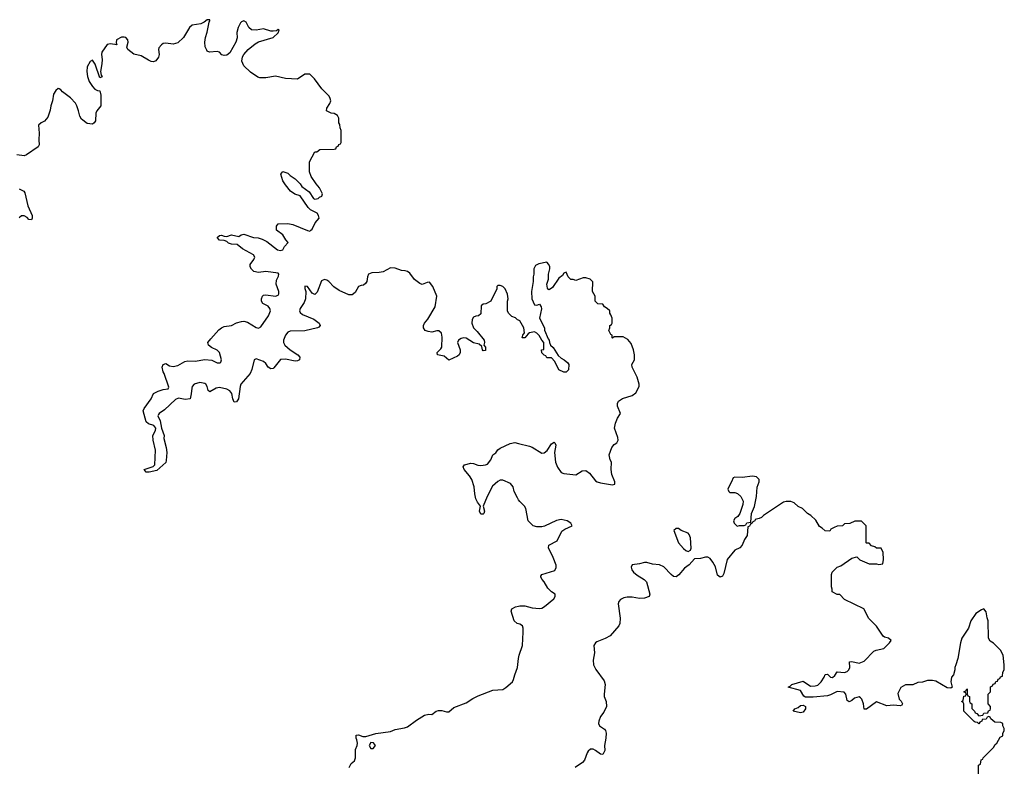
# Model space of a CAD drawing. Header units: inches. Extents: x 2396598 to 2566999, y 262085 to 451979.
# Tile 254 of 256: x 2535914 to 2543978, y 380299 to 386415. Entities that reach past the tile are written whole.
import ezdxf

# ---------------------------------------------------------------- set-up
doc = ezdxf.new("R2010")
doc.units = ezdxf.units.IN
doc.header["$MEASUREMENT"] = 0
doc.layers.add('C5338', color=7, linetype='Continuous')
doc.layers.add('C5348', color=7, linetype='Continuous')

msp = doc.modelspace()

# ---------------------------------------------------------------- linework, layer by layer
at = {"layer": 'C5338', "color": 5, "elevation": 20}
for points in [[(2540000, 383953), (2539990, 383958), (2539973.6, 383973.6), (2539944.7, 383984.7), (2539918, 384010), (2539908.7, 384030), (2539909, 384110), (2539914, 384130), (2539910, 384166), (2539888.7, 384210), (2539870, 384228.7), (2539850, 384238), (2539830, 384238), (2539822, 384230), (2539822, 384210), (2539772, 384110), (2539731.6, 384088.4), (2539710, 384086), (2539694, 384070), (2539690, 384006), (2539671.6, 383988.4), (2539650, 383988), (2539630, 383978), (2539619.6, 383960.4), (2539618, 383930), (2539632, 383890), (2539662, 383862), (2539718, 383790), (2539722, 383770), (2539714, 383750), (2539730, 383734), (2539730, 383706), (2539710, 383704), (2539704, 383710), (2539698, 383738), (2539676.4, 383756.4), (2539630, 383769.4), (2539570, 383806.6), (2539550, 383808.2), (2539530, 383804.7), (2539507, 383790), (2539500.3, 383770), (2539522.6, 383710), (2539522.6, 383690), (2539512.7, 383670), (2539499.7, 383660.3), (2539430, 383625.2), (2539390, 383659.3), (2539337.2, 383670), (2539332.3, 383690), (2539362, 383718), (2539370, 383732), (2539373.7, 383813.7), (2539367.6, 383847.6), (2539346.6, 383866.6), (2539330, 383867), (2539290, 383856.4), (2539260, 383860), (2539235.1, 383870), (2539221.6, 383890), (2539220.7, 383910), (2539229.4, 383930), (2539256.6, 383963.4), (2539317.2, 384062.8), (2539329.7, 384150), (2539298.4, 384230), (2539270, 384266), (2539250, 384263.7), (2539210, 384247), (2539190, 384254.5), (2539148.2, 384288.2), (2539110, 384339.3), (2539090, 384352.7), (2539070, 384359.3), (2539040.9, 384360.9), (2538990, 384381.2), (2538950, 384384), (2538890.6, 384349.4), (2538856.8, 384343.2), (2538798.8, 384341.2), (2538772, 384330), (2538762.8, 384310), (2538756, 384270), (2538746.4, 384253.6), (2538730, 384242), (2538710, 384239), (2538690, 384228.7), (2538660.7, 384179.3), (2538637.3, 384162.7), (2538610, 384162.7), (2538530, 384198), (2538488, 384228), (2538445.2, 384270), (2538430, 384280.9), (2538410, 384286.6), (2538385.1, 384274.9), (2538350, 384182), (2538330, 384164), (2538310, 384174), (2538270, 384229.2), (2538250, 384232), (2538250, 384214), (2538257.1, 384190), (2538256, 384130), (2538242.5, 384097.5), (2538210.3, 384050), (2538205.8, 384030), (2538210, 384017.3), (2538230, 384000.9), (2538322.4, 383962.4), (2538366, 383930), (2538376, 383910), (2538364, 383896), (2538352, 383890), (2538250, 383865.3), (2538130, 383864.8), (2538110, 383855.6), (2538090, 383832.1), (2538075.1, 383790), (2538075.2, 383770), (2538084.5, 383750), (2538130, 383710.2), (2538191.8, 383670), (2538207.4, 383650), (2538206.4, 383630), (2538190, 383619.8), (2538170, 383619.3), (2538090, 383635.2), (2538050, 383630.8), (2537996.5, 383563.5), (2537990, 383557.7), (2537970, 383555.8), (2537950, 383567.6), (2537930, 383599.6), (2537910, 383615.3), (2537850, 383637.3), (2537833.4, 383630), (2537816.3, 383550), (2537802.6, 383517.4), (2537726.4, 383430), (2537719.7, 383410), (2537705.2, 383310), (2537690, 383285.1), (2537670, 383281.6), (2537659.4, 383310), (2537652.7, 383352.7), (2537635.8, 383375.8), (2537610, 383388.9), (2537550, 383403.2), (2537524.1, 383395.9), (2537470, 383366.3), (2537457.4, 383377.4), (2537448.7, 383410), (2537438.5, 383430), (2537430, 383435.7), (2537390, 383442.5), (2537342, 383430), (2537326, 383410), (2537322.6, 383397.4), (2537319.5, 383350), (2537310, 383308.7), (2537270, 383305.2), (2537213.8, 383313.8), (2537190, 383304.2), (2537100.1, 383219.9), (2537055.5, 383190), (2537050, 383181.2), (2537044.9, 383170), (2537064.7, 383130), (2537075.5, 383070), (2537098.4, 383010), (2537094.9, 382985.1), (2537112.9, 382910), (2537117.8, 382870), (2537114.4, 382805.6), (2537110, 382789.3), (2537036.4, 382723.6), (2536974, 382710), (2536948.7, 382710), (2536934, 382730), (2537006, 382754), (2537019.6, 382770), (2537025.6, 382890), (2537008.3, 382970), (2537005.6, 383010), (2537026, 383050), (2537028.7, 383070), (2537011.8, 383091.8), (2536970, 383105.7), (2536950, 383122), (2536926.4, 383210), (2536933, 383230), (2536989.8, 383310), (2537010, 383352.2), (2537047.1, 383372.9), (2537090, 383385.6), (2537129.6, 383390.4), (2537135.8, 383404.2), (2537097.3, 383517.3), (2537088.1, 383531.9), (2537081.6, 383570), (2537090, 383592), (2537110, 383598.8), (2537139.9, 383579.9), (2537170, 383574.4), (2537210, 383583.6), (2537266, 383614), (2537290, 383620.6), (2537350, 383617.6), (2537431.1, 383631.1), (2537486.5, 383626.5), (2537530, 383604.6), (2537554.9, 383605.1), (2537560.7, 383610), (2537566.6, 383630), (2537549.7, 383690), (2537530, 383708.3), (2537485.6, 383730), (2537460.5, 383750), (2537456.2, 383770), (2537480.1, 383799.9), (2537545.4, 383874.6), (2537567.7, 383892.3), (2537590, 383901.2), (2537649.2, 383910), (2537689.1, 383930.9), (2537730, 383943.2), (2537750, 383944.5), (2537778.7, 383938.7), (2537850, 383893.8), (2537870, 383889.2), (2537890, 383899), (2537951.9, 383990), (2537968.7, 384030), (2537963.5, 384050), (2537950, 384067.6), (2537904, 384090), (2537895.3, 384110), (2537895.3, 384130), (2537902, 384150), (2537910, 384158), (2537930, 384162.8), (2538010, 384151.8), (2538030, 384159.5), (2538037.6, 384170), (2538037.7, 384190), (2538014.2, 384250), (2538018.4, 384281.6), (2538034.3, 384314.3), (2538036.3, 384330), (2538030, 384337.6), (2537930, 384353.5), (2537870, 384345.6), (2537832.8, 384352.8), (2537811.2, 384371.2), (2537800.7, 384390), (2537801.6, 384410), (2537831.5, 384450), (2537838.7, 384470), (2537829.6, 384490), (2537738.3, 384538.3), (2537694.3, 384574.3), (2537650, 384577.1), (2537625.1, 384585.1), (2537610, 384598.4), (2537590, 384606), (2537550, 384609.7), (2537532.3, 384630), (2537550, 384647.7), (2537566, 384650), (2537590, 384640.7), (2537610, 384639.3), (2537650, 384654), (2537710, 384638.8), (2537727.3, 384652.7), (2537750, 384659.3), (2537830, 384632), (2537868.4, 384628.4), (2537898.6, 384618.6), (2537938.9, 384598.9), (2538025.7, 384530), (2538050, 384524.4), (2538069.6, 384530.3), (2538083.5, 384556.5), (2538112.3, 384590), (2538093.1, 384613.1), (2538070, 384654), (2538018, 384690), (2538016.4, 384723.6), (2538030, 384742), (2538110, 384746.8), (2538150, 384737.3), (2538270, 384687.7), (2538290, 384684), (2538299, 384690), (2538310, 384698.8), (2538335.1, 384750), (2538366, 384790), (2538361.7, 384810), (2538349.6, 384830), (2538296.8, 384856.8), (2538275.7, 384875.7), (2538211.1, 384971.1), (2538166.3, 384986.3), (2538133.2, 385010), (2538090, 385062), (2538070, 385095.3), (2538054, 385150), (2538070, 385172), (2538110, 385158), (2538130, 385138), (2538170.8, 385110.8), (2538210, 385072), (2538224.7, 385050), (2538284.1, 385004.1), (2538319.3, 384950), (2538330, 384946.3), (2538359.3, 384950), (2538370, 384962.8), (2538388, 384970), (2538394, 384990), (2538370, 385038), (2538342, 385070), (2538302, 385130), (2538288.7, 385170), (2538288.4, 385251.6), (2538330, 385332), (2538347.3, 385332.7), (2538372.7, 385352.7), (2538490, 385354), (2538502, 385358), (2538507.3, 385372.7), (2538522, 385378), (2538527.3, 385392.7), (2538542, 385398), (2538546, 385410), (2538547.3, 385507.3), (2538538, 385530), (2538536.4, 385556.4), (2538528, 385570), (2538528, 385610), (2538518, 385630), (2538490, 385648), (2538466, 385650), (2538428, 385670), (2538428.7, 385690), (2538455.3, 385730), (2538462, 385750), (2538458, 385770), (2538448, 385790), (2538388.7, 385850), (2538328.7, 385930), (2538290, 385968), (2538250, 385968), (2538188.9, 385928.9), (2538090, 385934), (2538010, 385954), (2537930, 385939), (2537880.2, 385940.2), (2537864.7, 385944.7), (2537804.7, 385984.7), (2537750, 386038), (2537734.6, 386074.6), (2537739, 386110), (2537749.4, 386130.6), (2537784, 386170), (2537841.6, 386218.4), (2537870, 386234.8), (2537990, 386270.6), (2538030, 386307.7), (2538039, 386330), (2538030, 386334.5), (2538016.3, 386323.7), (2537990, 386320.5), (2537970, 386321.1), (2537910, 386339.8), (2537850, 386330.7), (2537813.5, 386333.5), (2537791.2, 386351.2), (2537770, 386393.7), (2537750, 386405.4), (2537730, 386398.3), (2537722.3, 386390), (2537703.2, 386350), (2537693.4, 386310), (2537694, 386266), (2537684.9, 386230), (2537635.5, 386144.5), (2537610, 386124), (2537590, 386122), (2537570, 386128.7), (2537550, 386148.7), (2537530, 386155.3), (2537468.4, 386148.4), (2537450, 386158), (2537445.6, 386165.6), (2537432.9, 386192.9), (2537429.5, 386230.5), (2537435.1, 386270), (2537450, 386312), (2537465.2, 386394.8), (2537472.3, 386410), (2537470, 386415.3), (2537450, 386414.5), (2537424.6, 386395.4), (2537397.4, 386382.6), (2537326, 386370), (2537304.2, 386350), (2537255.5, 386270), (2537210, 386226.6), (2537170, 386215.1), (2537110, 386222.7), (2537090, 386219.3), (2537076, 386210), (2537054.4, 386185.6), (2537050.8, 386170), (2537056.3, 386130), (2537050, 386108.7), (2537030, 386079), (2537010, 386069.2), (2536990, 386072.7), (2536970, 386082.7), (2536910, 386119.5), (2536850, 386134), (2536799.3, 386170), (2536791.6, 386190), (2536801.1, 386230), (2536799.8, 386250), (2536782.4, 386270), (2536770, 386273.5), (2536748.7, 386271.3), (2536705.5, 386250), (2536704.7, 386224.7), (2536710, 386208), (2536657, 386217), (2536630, 386213.3), (2536587.9, 386150), (2536584.4, 386130), (2536588.9, 386090), (2536586.9, 386053.1), (2536576.3, 385990), (2536580.7, 385960.7), (2536590, 385946), (2536570, 385938), (2536532, 386050), (2536510, 386084), (2536490, 386074), (2536466.3, 386030), (2536463.7, 385990), (2536468.9, 385950), (2536483.1, 385910), (2536510, 385867.3), (2536530, 385846.8), (2536550, 385836), (2536570, 385832), (2536577.3, 385797.3), (2536578, 385710), (2536544.9, 385670), (2536538, 385650), (2536534, 385586), (2536524.7, 385570), (2536510, 385559), (2536465.6, 385565.6), (2536420.1, 385600.1), (2536405.6, 385625.6), (2536396.9, 385670), (2536383, 385710), (2536370, 385731.6), (2536330, 385775.1), (2536263.5, 385823.5), (2536250, 385842), (2536238, 385850), (2536230, 385851.8), (2536210, 385834.5), (2536190, 385805.2), (2536182.3, 385750), (2536169.4, 385710), (2536164.5, 385675.5), (2536143.8, 385616.2), (2536116.8, 385583.2), (2536090, 385569.7), (2536068.7, 385550), (2536073.7, 385486.3), (2536070.4, 385430.4), (2536073.4, 385390), (2536066.2, 385373.8), (2535970, 385307.6), (2535950, 385301.3), (2535890, 385309.6)], [(2535909.1, 385029.1), (2535947.7, 385010), (2535956.9, 384996.9), (2535980.3, 384890), (2536014.9, 384810), (2536016.3, 384790), (2536010, 384775.3), (2535990, 384779), (2535975.1, 384795.1), (2535950, 384807.8), (2535930, 384807.8), (2535909.1, 384790.9)], [(2540000, 382483), (2539990, 382498), (2539964, 382550), (2539955.3, 382590), (2539934.8, 382614.8), (2539870, 382643.7), (2539850, 382642), (2539830, 382631.5), (2539786.5, 382593.5), (2539741.7, 382510), (2539710.7, 382430), (2539720.7, 382390), (2539714, 382370), (2539710, 382365.2), (2539690, 382364), (2539680.9, 382390), (2539689, 382430), (2539662.2, 382462.3), (2539649.5, 382490), (2539640.7, 382530), (2539637.2, 382590), (2539617, 382650), (2539598.8, 382678.8), (2539554.5, 382730), (2539546.3, 382753.7), (2539558, 382770), (2539610, 382782), (2539630, 382780.5), (2539666.4, 382766.4), (2539690, 382764.6), (2539730, 382768.7), (2539745.4, 382774.6), (2539773.2, 382810), (2539788, 382850), (2539813.6, 382866.4), (2539830, 382891.3), (2539850, 382906), (2539930, 382944), (2539970, 382950.7), (2540000, 382943.7)], [(2540000, 381465.3), (2539988.1, 381468.1), (2539965.1, 381490), (2539939.5, 381570), (2539944, 381590), (2539973.4, 381606.6), (2540000, 381612.2)], [(2538612.7, 380290), (2538630, 380322.8), (2538655.1, 380344.9), (2538663.7, 380370), (2538664, 380436), (2538679, 380470), (2538681.2, 380490), (2538676.5, 380516.5), (2538669, 380530), (2538670, 380554), (2538690, 380558), (2538724, 380544), (2538750, 380544), (2538832.1, 380567.9), (2538950, 380584.9), (2538990, 380600.4), (2539065.6, 380614.4), (2539090, 380622.8), (2539162.5, 380677.5), (2539230, 380718), (2539266, 380726), (2539290, 380724.7), (2539324, 380750), (2539343.8, 380756.2), (2539370, 380755.3), (2539410, 380744.9), (2539430, 380746.8), (2539470, 380780.7), (2539570, 380818), (2539624, 380856), (2539670, 380878), (2539790, 380924.2), (2539870.9, 380929.1), (2539896.4, 380943.6), (2539949.4, 380990), (2539959.6, 381010), (2539968.2, 381050), (2539991, 381110), (2540000, 381182.1)]]:
    msp.add_lwpolyline(points, dxfattribs=at)
msp.add_lwpolyline([(2538790, 380493.2), (2538776, 380470), (2538790, 380444.7), (2538810, 380444.7), (2538828.7, 380470), (2538812.3, 380492.3)], close=True, dxfattribs=at)
at = {"layer": 'C5348', "color": 5, "elevation": 20}
for points in [[(2540000, 382943.7), (2540090, 382922.8), (2540110, 382914.8), (2540190, 382864), (2540210, 382867.3), (2540234.5, 382885.5), (2540270, 382940.7), (2540290, 382954.8), (2540298, 382950), (2540304, 382930), (2540293.4, 382870), (2540302, 382790), (2540317.3, 382750), (2540350, 382706.8), (2540370, 382697.3), (2540470, 382686), (2540520.9, 382719.1), (2540550, 382722.8), (2540580.9, 382700.9), (2540630, 382638.8), (2540644.7, 382630), (2540670, 382620.5), (2540770, 382604), (2540788, 382610), (2540789, 382630), (2540762.7, 382690), (2540757.2, 382730), (2540762, 382790), (2540749.4, 382809.4), (2540741.2, 382850), (2540763.7, 382910), (2540784.1, 382935.9), (2540803.7, 382950), (2540814.5, 382970), (2540813.1, 382993.1), (2540786.6, 383070), (2540794, 383110), (2540808.7, 383150), (2540835.3, 383190), (2540809.4, 383249.4), (2540809.1, 383270.9), (2540818, 383290), (2540850, 383311.3), (2540930, 383338), (2540960.4, 383359.6), (2540988, 383410), (2540988, 383430), (2540970, 383486), (2540928.9, 383568.9), (2540928, 383590), (2540948, 383630), (2540948, 383670), (2540942, 383710), (2540923.1, 383763.1), (2540894.6, 383794.6), (2540856.4, 383816.4), (2540782, 383818), (2540770, 383806), (2540766, 383810), (2540766, 383830), (2540756.4, 383836.4), (2540738, 383870), (2540746, 383890), (2540746, 383910), (2540762, 383918), (2540766, 383930), (2540766, 383970), (2540756.4, 383996.4), (2540746, 384010), (2540746, 384030), (2540726, 384050), (2540703.1, 384063.1), (2540690, 384086), (2540648.4, 384088.4), (2540628.4, 384108.4), (2540628, 384150), (2540606, 384190), (2540607.3, 384267.3), (2540586, 384290), (2540550, 384302), (2540530, 384302), (2540470, 384278), (2540447.3, 384287.3), (2540428.4, 384288.4), (2540406, 384310), (2540390, 384346), (2540370, 384338), (2540358.8, 384321.2), (2540330, 384297.2), (2540277.6, 384222.4), (2540250, 384202), (2540244, 384204), (2540236.5, 384216.5), (2540232, 384250), (2540246, 384290), (2540244, 384330), (2540254.6, 384374.6), (2540255.3, 384390), (2540248, 384410), (2540230, 384428), (2540165.4, 384414.6), (2540138, 384402), (2540125.4, 384374.6), (2540124.7, 384330), (2540118, 384310), (2540118.8, 384270), (2540104.7, 384190), (2540107.8, 384127.7), (2540130, 384078.8), (2540150, 384078), (2540170, 384084.7), (2540184, 384064), (2540187.1, 384047.1), (2540171, 383970), (2540212, 383890), (2540212.7, 383872.7), (2540241, 383801), (2540251.3, 383790), (2540252, 383770), (2540262, 383750), (2540282, 383730), (2540325.4, 383665.4), (2540350, 383642), (2540374, 383630), (2540403.6, 383603.6), (2540412, 383590), (2540410, 383546), (2540390, 383528), (2540370, 383528), (2540330, 383548), (2540296.4, 383616.4), (2540270, 383646), (2540230, 383646), (2540222, 383662), (2540210, 383666), (2540190, 383686), (2540188, 383710), (2540206, 383714), (2540208, 383770), (2540189.1, 383789.1), (2540168.4, 383828.4), (2540148.4, 383848.4), (2540130, 383858), (2540090, 383849.2), (2540078, 383842), (2540051.3, 383810), (2540030, 383809), (2540035.3, 383830), (2540048.7, 383850), (2540044, 383890), (2540010, 383948), (2540000, 383953)], [(2540000, 381612.2), (2540010, 381614.3), (2540050, 381612.9), (2540110, 381597.7), (2540170, 381592.4), (2540190, 381595.5), (2540212.8, 381607.2), (2540289.6, 381670), (2540299.6, 381690), (2540298.4, 381710), (2540270, 381727.8), (2540238.9, 381758.9), (2540210, 381809.3), (2540192.7, 381830), (2540181.2, 381850), (2540182, 381858), (2540190, 381871.3), (2540296.5, 381903.5), (2540307.3, 381927.3), (2540307.3, 381947.3), (2540284, 382010), (2540244, 382090), (2540248, 382110), (2540314.8, 382145.2), (2540355.1, 382224.9), (2540378.6, 382241.4), (2540438, 382270), (2540428, 382290), (2540398, 382310), (2540350, 382321.2), (2540310, 382313.2), (2540212.8, 382267.2), (2540190, 382261.2), (2540150, 382261.2), (2540118, 382270), (2540079, 382310), (2540059, 382410), (2540048.7, 382430), (2540010, 382468), (2540000, 382483)], [(2543766, 380210), (2543766, 380310), (2543782, 380318), (2543787.3, 380352.7), (2543802, 380358), (2543806, 380370), (2543890, 380454), (2543903.1, 380476.9), (2543918, 380490), (2543943.1, 380536.9), (2543966, 380550), (2543966, 380570), (2543978, 380590), (2543978, 380610), (2543966, 380630), (2543966, 380650), (2543950, 380658), (2543900.4, 380660.4), (2543867.3, 380687.3), (2543862, 380702), (2543850, 380706), (2543838, 380702), (2543830, 380686), (2543798, 380682), (2543794, 380670), (2543778, 380662), (2543770, 380648), (2543758, 380658), (2543740.4, 380660.4), (2543730, 380666), (2543646, 380750), (2543646, 380810), (2543642, 380822), (2543628, 380830), (2543642, 380838), (2543647.3, 380872.7), (2543662, 380878), (2543666, 380890), (2543662, 380902), (2543646, 380910), (2543662, 380918), (2543670, 380934), (2543674, 380930), (2543674, 380890), (2543678, 380878), (2543694, 380870), (2543694, 380830), (2543698, 380818), (2543711.6, 380811.6), (2543712.7, 380772.7), (2543734, 380750), (2543738, 380738), (2543752.7, 380732.7), (2543770, 380714), (2543802, 380718), (2543810, 380734), (2543842, 380738), (2543847.3, 380752.7), (2543862, 380758), (2543866, 380770), (2543866, 380790), (2543846, 380810), (2543846, 380890), (2543866, 380910), (2543866, 380950), (2543882, 380958), (2543887.3, 380972.7), (2543902, 380978), (2543907.3, 380992.7), (2543922, 380998), (2543927.3, 381012.7), (2543942, 381018), (2543947.3, 381032.7), (2543962, 381038), (2543966, 381070), (2543978, 381090), (2543978, 381130), (2543968, 381210), (2543948, 381250), (2543890, 381308), (2543863.1, 381323.1), (2543848, 381350), (2543846, 381490), (2543836.4, 381516.4), (2543830, 381566), (2543810, 381588), (2543790, 381582), (2543744.7, 381550), (2543704.7, 381490), (2543684.7, 381430), (2543631.3, 381350), (2543618, 381310), (2543596.9, 381183.1), (2543582, 381130), (2543572, 381110), (2543572, 381090), (2543562, 381050), (2543546, 381030), (2543541, 380990), (2543552, 380948), (2543539.6, 380940.4), (2543510, 380942), (2543416.5, 380996.5), (2543390, 381002), (2543350, 381002), (2543307.3, 380987.3), (2543270, 380986), (2543230, 380968), (2543170, 380968), (2543130, 380946), (2543105.4, 380894.6), (2543118, 380850), (2543134, 380834), (2543144.7, 380810), (2543139.8, 380800.2), (2543125.4, 380794.6), (2543070, 380799.3), (2543014.6, 380794.6), (2542930, 380828), (2542850, 380768.7), (2542830, 380768), (2542823.7, 380810), (2542810, 380848), (2542800.2, 380860.2), (2542788.7, 380868.7), (2542750, 380858), (2542730, 380837.2), (2542706.3, 380826.3), (2542690, 380838), (2542679.3, 380890), (2542665.6, 380905.6), (2542610, 380911.3), (2542555.6, 380884.4), (2542530, 380876.9), (2542413.5, 380866.5), (2542350, 380867), (2542334.8, 380874.8), (2542310, 380919), (2542208.9, 380948.9), (2542224, 380956), (2542238, 380970), (2542330, 380998), (2542390, 380954.8), (2542430, 380957.3), (2542450, 380964), (2542477.2, 380990), (2542502, 381030), (2542510, 381052), (2542530, 381054), (2542554, 381030), (2542570, 381026.8), (2542590, 381042), (2542610, 381074), (2542667.9, 381067.9), (2542690, 381076), (2542704, 381090), (2542712.3, 381110), (2542710, 381154), (2542730, 381158), (2542790, 381144.9), (2542830, 381160.7), (2542910, 381242), (2542928.4, 381251.6), (2542990, 381264.9), (2543039, 381310), (2543052.7, 381330), (2543030, 381349), (2542997.2, 381357.2), (2542985.2, 381365.2), (2542930, 381448), (2542868, 381510), (2542828.4, 381588.4), (2542670, 381666), (2542630, 381706), (2542610, 381708), (2542568.9, 381728.9), (2542568.7, 381750), (2542562, 381770), (2542562, 381870), (2542569.1, 381890.9), (2542609.1, 381930.9), (2542638, 381942), (2542730, 382004.7), (2542770, 382014), (2542794, 381990), (2542870, 381958), (2542930, 381958), (2542950, 381952), (2542982, 381958), (2542987.3, 381992.7), (2542986, 382050), (2542970, 382086), (2542930, 382086), (2542916.4, 382096.4), (2542890, 382106), (2542870, 382126), (2542850, 382126), (2542846, 382130), (2542846, 382270), (2542807.3, 382307.3), (2542752.7, 382307.3), (2542711.6, 382288.4), (2542670, 382286), (2542651.6, 382268.4), (2542610, 382266), (2542583.6, 382256.4), (2542558, 382242), (2542550, 382226), (2542510, 382228), (2542486, 382250), (2542463.1, 382263.1), (2542434.6, 382314.6), (2542394.6, 382354.6), (2542366, 382370), (2542326, 382410), (2542290, 382428), (2542258, 382458), (2542230, 382468.7), (2542191.6, 382468.4), (2542170, 382462), (2542006, 382354), (2541990, 382338), (2541970, 382328), (2541938, 382322), (2541934, 382310), (2541918, 382302), (2541914, 382290), (2541898, 382282), (2541890, 382266), (2541878, 382262), (2541871.3, 382190), (2541850, 382158), (2541831, 382110), (2541810.6, 382089.4), (2541770, 382068.7), (2541707.7, 381992.3), (2541682, 381878), (2541670, 381858), (2541650, 381848), (2541630, 381866), (2541612.1, 381932.1), (2541592.1, 381972.1), (2541570, 382002), (2541550, 382013.2), (2541530, 382013.2), (2541490, 382002), (2541441, 381999), (2541396, 381950), (2541357.5, 381922.5), (2541312.1, 381867.9), (2541290, 381852.7), (2541270, 381855.1), (2541250, 381869.4), (2541190, 381933.6), (2541155.3, 381950), (2541096.2, 381956.2), (2541050, 381969.6), (2541030, 381969.6), (2540990, 381956.9), (2540930.4, 381949.6), (2540922.4, 381930), (2540926.7, 381910), (2540940.3, 381890), (2540970, 381864.6), (2541029.1, 381829.1), (2541046.4, 381810), (2541075.8, 381710), (2541068.7, 381691.3), (2541030, 381678), (2540990, 381675.3), (2540930, 381684.8), (2540890, 381684.4), (2540861.6, 381678.4), (2540835.1, 381664.9), (2540822, 381650), (2540814.9, 381630), (2540832.8, 381512.8), (2540828.6, 381470), (2540821.5, 381450), (2540750.6, 381369.4), (2540710, 381345), (2540641.7, 381318.3), (2540628.8, 381310), (2540616.5, 381290), (2540621.2, 381230), (2540610.3, 381170), (2540613.1, 381130), (2540633.1, 381093.1), (2540700, 381000), (2540710.2, 380970), (2540699.7, 380890), (2540702.2, 380870), (2540718.5, 380830), (2540720.2, 380790), (2540698.4, 380741.6), (2540670, 380706), (2540655.8, 380670), (2540654.4, 380650), (2540663, 380630), (2540704.1, 380604.1), (2540712, 380592), (2540716.9, 380570), (2540715.6, 380530), (2540704.9, 380470), (2540706, 380430), (2540690, 380397.2), (2540670, 380398.4), (2540630, 380429.7), (2540610, 380439.1), (2540590, 380438.9), (2540570, 380422.9), (2540561.7, 380410), (2540539.6, 380350), (2540522.6, 380330), (2540464.2, 380290)], [(2540000, 381182.1), (2540003.5, 381210), (2540030.9, 381290), (2540038.5, 381398.5), (2540037.4, 381430), (2540030.9, 381450.9), (2540010, 381462.9), (2540000, 381465.3)]]:
    msp.add_lwpolyline(points, dxfattribs=at)
for points in [[(2541915.3, 382675.3), (2541830, 382664.5), (2541770, 382668.7), (2541758, 382662), (2541744.9, 382630), (2541720.5, 382590), (2541714.8, 382570), (2541721, 382550), (2541730, 382542.8), (2541770, 382541), (2541793.7, 382533.7), (2541821, 382510), (2541838.8, 382470), (2541837.3, 382442.7), (2541810.8, 382369.2), (2541794.8, 382345.2), (2541770, 382328), (2541761, 382310), (2541766, 382290), (2541790, 382266), (2541810, 382272), (2541847.3, 382272.7), (2541862, 382278), (2541870, 382294), (2541902, 382298), (2541908.7, 382370), (2541932.7, 382427.3), (2541949.3, 382510), (2541954.8, 382585.2), (2541969.2, 382630), (2541969, 382650), (2541948, 382670)], [(2541310, 382248.7), (2541290, 382248), (2541272, 382230), (2541310.7, 382130), (2541350, 382084), (2541370, 382067.3), (2541390, 382058), (2541408, 382070), (2541413.2, 382086.8), (2541409, 382170), (2541398, 382198), (2541388, 382210), (2541332, 382232)], [(2542310, 380737.2), (2542248, 380750), (2542262, 380770), (2542290, 380781), (2542310, 380798.8), (2542330, 380800.7), (2542350.5, 380790), (2542350.6, 380770), (2542330, 380744)]]:
    msp.add_lwpolyline(points, close=True, dxfattribs=at)

doc.saveas('drawing.dxf')
